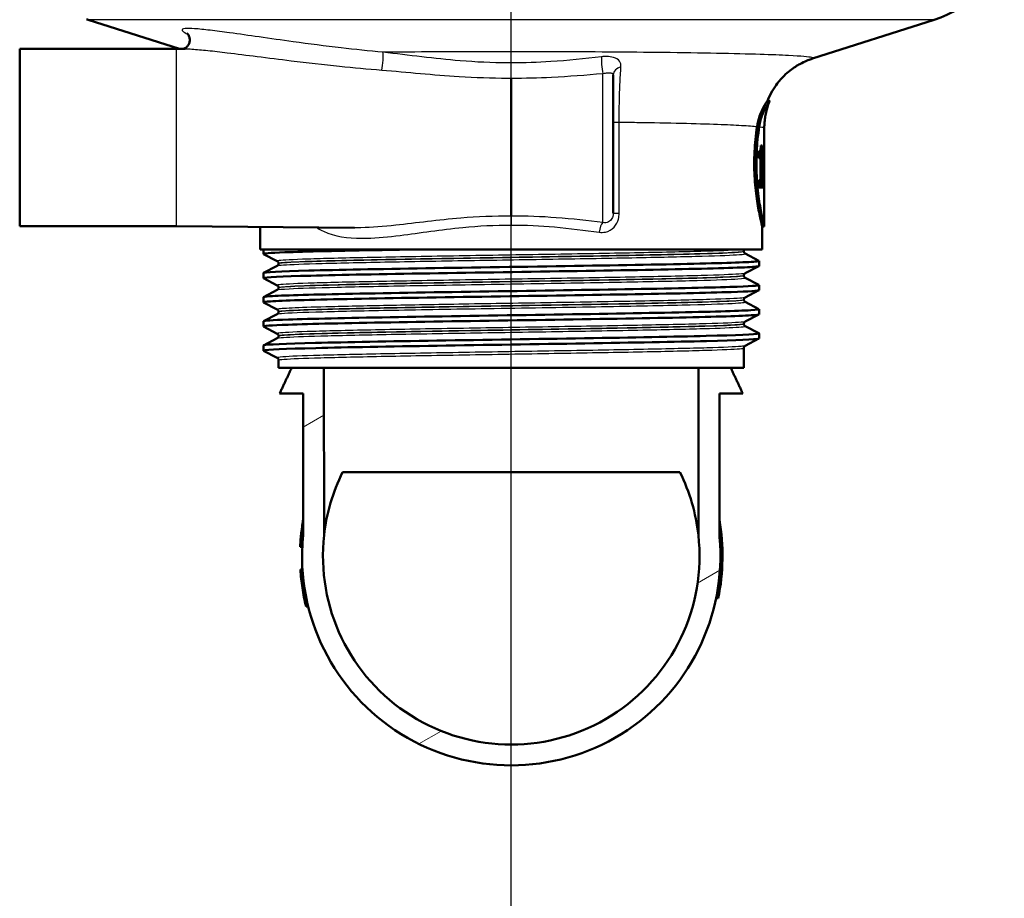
# Model space of a CAD drawing. Header units: millimetres. Extents: x 100 to 2000, y 93 to 4058.
# Tile 5 of 19: x 757 to 851, y 1398 to 1482. Entities that reach past the tile are written whole.
import ezdxf

# ---------------------------------------------------------------- set-up
doc = ezdxf.new("R2010")
doc.units = ezdxf.units.MM
doc.header["$LTSCALE"] = 10
for name, color, linetype, lineweight in [('Centerline(ISO)', 7, 'Continuous', 25), ('Hatch', 7, 'Continuous', 9), ('Visible Edges(ISO)', 7, 'Continuous', 50), ('Visible Tangent Edges(ISO)', 7, 'Continuous', 25)]:
    doc.layers.add(name, color=color, linetype=linetype, lineweight=lineweight)

msp = doc.modelspace()

# ---------------------------------------------------------------- hatches: boundary and pattern name
at = {"layer": 'Hatch'}
h = msp.add_hatch(dxfattribs=at)
h.set_pattern_fill('ANSI31', color=256, scale=254, angle=-15, style=0)
h.set_pattern_definition([(30, (0, 0), (-15.875, 27.4963), [])])
edge = h.paths.add_edge_path()
edge.add_line((822.086, 1448.358), (825.155, 1448.358))
edge.add_line((825.155, 1448.358), (826.308, 1445.896))
edge.add_line((826.308, 1445.896), (824.066, 1445.892))
edge.add_line((824.066, 1445.892), (824.066, 1432.558))
edge.add_spline(control_points=[(824.066, 1432.558), (824.066, 1432.491), (824.068, 1432.424), (824.074, 1432.297), (824.078, 1432.236), (824.083, 1432.176)], knot_values=[-0.03823, -0.03823, -0.03823, -0.03823, -0.018234, -0.018234, 0, 0, 0, 0], degree=3, periodic=0)
edge.add_ellipse((804.166, 1430.358), major_axis=(-1.818, -19.917), ratio=1, start_angle=270, end_angle=460.43182, ccw=False)
edge.add_spline(control_points=[(784.249, 1432.176), (784.255, 1432.236), (784.259, 1432.297), (784.265, 1432.424), (784.267, 1432.491), (784.267, 1432.558)], knot_values=[-0.03823, -0.03823, -0.03823, -0.03823, -0.020011, -0.020011, 0, 0, 0, 0], degree=3, periodic=0)
edge.add_line((784.267, 1432.558), (784.267, 1445.892))
edge.add_line((784.267, 1445.892), (782.024, 1445.896))
edge.add_line((782.024, 1445.896), (783.177, 1448.358))
edge.add_line((783.177, 1448.358), (786.246, 1448.358))
edge.add_line((786.246, 1448.358), (786.274, 1432.358))
edge.add_ellipse((804.166, 1430.358), major_axis=(2, -17.892), ratio=1, start_angle=257.24374, end_angle=450)
edge.add_line((822.058, 1432.358), (822.086, 1448.358))

# ---------------------------------------------------------------- linework, layer by layer
at = {"layer": 'Centerline(ISO)', "linetype": 'Continuous'}
msp.add_line((804.166, 825.821), (804.166, 1792.3), dxfattribs=at)
at = {"layer": 'Visible Edges(ISO)'}
for p, q in [((772.445, 1478.831), (763.72, 1481.611)), ((832.977, 1477.904), (844.612, 1481.611)), ((757.166, 1478.829), (757.166, 1461.887)), ((772.166, 1478.829), (757.166, 1478.829)), ((772.166, 1478.829), (772.984, 1478.836)), ((813.916, 1476.343), (813.916, 1463.128)), ((804.166, 1476.047), (804.166, 1462.846)), ((828.876, 1473.858), (828.66, 1473.858)), ((828.366, 1466.543), (828.366, 1471.275)), ((827.857, 1468.39), (827.857, 1469.042)), ((827.963, 1469.098), (827.963, 1468.39)), ((828.164, 1469.586), (828.034, 1469.586)), ((828.164, 1469.586), (828.164, 1466.274)), ((828.331, 1468.693), (828.331, 1469.116)), ((828.356, 1468.961), (828.331, 1468.961)), ((828.356, 1467.558), (828.356, 1468.961)), ((828.365, 1469.626), (828.358, 1469.626)), ((828.365, 1469.626), (828.365, 1467.558)), ((827.857, 1468.39), (828.017, 1468.39)), ((828.017, 1466.274), (828.017, 1468.39)), ((828.356, 1467.558), (828.365, 1467.558)), ((828.017, 1466.274), (827.857, 1466.274)), ((827.857, 1465.577), (827.857, 1466.274)), ((828.164, 1466.274), (828.017, 1466.274)), ((828.056, 1466.274), (828.056, 1465.577)), ((828.257, 1466.274), (828.164, 1466.274)), ((828.257, 1466.274), (828.257, 1465.577)), ((827.857, 1465.577), (828.257, 1465.577)), ((828.358, 1465.43), (828.366, 1465.43)), ((828.366, 1461.858), (828.366, 1465.772)), ((772.166, 1461.887), (757.166, 1461.887)), ((772.166, 1461.887), (789.175, 1461.739)), ((780.166, 1459.658), (780.166, 1461.817)), ((828.366, 1461.858), (828.166, 1461.858)), ((828.166, 1459.658), (828.166, 1461.858)), ((828.166, 1459.658), (780.166, 1459.658)), ((780.466, 1459.235), (780.466, 1459.658)), ((826.416, 1459.477), (826.416, 1459.483)), ((781.793, 1458.538), (780.477, 1459.224)), ((826.54, 1459.267), (827.856, 1458.582)), ((827.866, 1458.08), (827.866, 1458.571)), ((780.466, 1456.926), (780.466, 1457.416)), ((780.477, 1457.427), (781.793, 1458.113)), ((781.916, 1458.323), (781.916, 1458.328)), ((827.856, 1458.069), (826.54, 1457.384)), ((781.793, 1456.229), (780.477, 1456.915)), ((826.416, 1457.168), (826.416, 1457.174)), ((826.54, 1456.958), (827.856, 1456.273)), ((780.477, 1455.118), (781.793, 1455.804)), ((781.916, 1456.014), (781.916, 1456.019)), ((827.856, 1455.76), (826.54, 1455.075)), ((827.866, 1455.771), (827.866, 1456.262)), ((780.466, 1454.617), (780.466, 1455.107)), ((781.793, 1453.92), (780.477, 1454.606)), ((826.416, 1454.859), (826.416, 1454.865)), ((826.54, 1454.649), (827.856, 1453.964)), ((781.916, 1453.705), (781.916, 1453.71)), ((827.866, 1453.462), (827.866, 1453.953)), ((780.466, 1452.308), (780.466, 1452.798)), ((780.477, 1452.809), (781.793, 1453.495)), ((827.856, 1453.451), (826.54, 1452.766)), ((781.793, 1451.611), (780.477, 1452.297)), ((826.416, 1452.55), (826.416, 1452.556)), ((826.54, 1452.34), (827.856, 1451.655)), ((780.477, 1450.5), (781.793, 1451.186)), ((781.916, 1451.396), (781.916, 1451.401)), ((827.856, 1451.142), (826.54, 1450.457)), ((827.866, 1451.153), (827.866, 1451.644)), ((780.466, 1449.999), (780.466, 1450.489)), ((781.793, 1449.302), (780.477, 1449.988)), ((826.416, 1448.358), (826.416, 1450.247)), ((781.916, 1448.358), (781.916, 1449.092)), ((781.916, 1448.358), (826.416, 1448.358)), ((786.274, 1432.358), (786.246, 1448.358)), ((822.086, 1448.358), (822.058, 1432.358)), ((782.024, 1445.896), (784.267, 1445.892)), ((784.267, 1445.892), (784.267, 1432.558)), ((824.066, 1445.892), (826.308, 1445.896)), ((824.066, 1432.558), (824.066, 1445.892)), ((783.986, 1431.25), (784.186, 1431.25)), ((783.986, 1431.244), (784.186, 1431.244)), ((784.008, 1429.067), (784.208, 1429.067)), ((784.008, 1429.055), (784.209, 1429.055)), ((784.194, 1427.331), (784.397, 1427.331)), ((784.545, 1425.555), (784.751, 1425.555)), ((823.96, 1426.325), (823.755, 1426.325))]:
    msp.add_line(p, q, dxfattribs=at)
for centre, radius, start, end in [((841.577, 1491.139), 10, 287.67086, 346.84836), ((766.756, 1491.139), 10, 252.13841, 252.32914), ((804.166, 1430.358), 20.2, 348.48294, 9.89108), ((804.166, 1430.358), 20, 174.78409, 5.21591), ((804.166, 1430.358), 18.003, 173.62187, 6.37813), ((804.166, 1430.358), 20.2, 183.66465, 183.6969), ((804.166, 1430.358), 20.2, 183.6969, 188.61813), ((804.166, 1430.358), 20.2, 188.61813, 193.75352)]:
    msp.add_arc(centre, radius, start, end, dxfattribs=at)
for centre, major_axis, ratio, start_param, end_param in [((804.166, 1466.543), (0, 42.801), 0.565407, 4.686401, 4.712389), ((804.166, 1465.772), (0, 42.856), 0.56468, 4.70442, 4.721386), ((804.166, 1430.389), (0, 18), 0.999998, 1.111324, 1.461212), ((804.166, 1438.358), (-18.014, 0), 0.001745, 3.602626, 5.822152), ((804.166, 1430.389), (0, 18), 0.999998, 4.821974, 5.171861)]:
    msp.add_ellipse(centre, major_axis=major_axis, ratio=ratio, start_param=start_param, end_param=end_param, dxfattribs=at)
for points, knots in [([(763.702, 1481.616), (763.702, 1481.616), (763.701, 1481.617), (763.698, 1481.617), (763.697, 1481.618), (763.693, 1481.619), (763.691, 1481.619), (763.686, 1481.621), (763.683, 1481.622), (763.671, 1481.624), (763.665, 1481.626), (763.639, 1481.63), (763.63, 1481.636), (763.567, 1481.636)], [0.773545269, 0.773545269, 0.773545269, 0.773545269, 0.774754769, 0.774754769, 0.776148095, 0.776148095, 0.776900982, 0.776900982, 0.778011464, 0.778011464, 0.778915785, 0.778915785, 0.779796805, 0.779796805, 0.779796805, 0.779796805]), ([(773.173, 1480.315), (773.173, 1480.315), (773.174, 1480.315), (773.178, 1480.312), (773.191, 1480.301), (773.237, 1480.251), (773.262, 1480.221), (773.321, 1480.13), (773.355, 1480.07), (773.411, 1479.903), (773.433, 1479.794), (773.428, 1479.565), (773.405, 1479.45), (773.324, 1479.248), (773.269, 1479.162), (773.151, 1479.021), (773.09, 1478.971), (772.983, 1478.897), (772.939, 1478.875), (772.872, 1478.847), (772.849, 1478.839), (772.833, 1478.834)], [0.7612438, 0.7612438, 0.7612438, 0.7612438, 0.7658189, 0.7658189, 0.7923086, 0.7923086, 0.8103488, 0.8103488, 0.8270099, 0.8270099, 0.843332, 0.843332, 0.8574071, 0.8574071, 0.871139, 0.871139, 0.8866933, 0.8866933, 0.9033986, 0.9033986, 0.9193706, 0.9193706, 0.9193706, 0.9193706]), ([(828.661, 1473.858), (828.936, 1474.549), (829.281, 1475.1), (830.058, 1476.111), (830.475, 1476.482), (831.206, 1477.058), (831.515, 1477.244), (832.027, 1477.525), (832.232, 1477.619), (832.577, 1477.765), (832.718, 1477.817), (832.888, 1477.875), (832.934, 1477.89), (832.977, 1477.904)], [21.3811292, 21.3811292, 21.3811292, 21.3811292, 21.4046956, 21.4046956, 21.4366633, 21.4366633, 21.4716456, 21.4716456, 21.5066279, 21.5066279, 21.5416103, 21.5416103, 21.5559804, 21.5559804, 21.5559804, 21.5559804]), ([(827.673, 1471.403), (827.728, 1471.767), (827.816, 1472.097), (828.047, 1472.769), (828.198, 1473.085), (828.415, 1473.487), (828.493, 1473.614), (828.591, 1473.766), (828.621, 1473.81), (828.649, 1473.846), (828.655, 1473.854), (828.659, 1473.857), (828.659, 1473.858), (828.66, 1473.858)], [-1.1729229, -1.1729229, -1.1729229, -1.1729229, -1.03693, -1.03693, -0.8585135, -0.8585135, -0.7387869, -0.7387869, -0.6554679, -0.6554679, -0.6145148, -0.6145148, -0.6028199, -0.6028199, -0.6028199, -0.6028199]), ([(828.875, 1473.852), (828.875, 1473.853), (828.875, 1473.854), (828.877, 1473.858), (828.876, 1473.858), (828.872, 1473.855), (828.867, 1473.85), (828.844, 1473.82), (828.819, 1473.785), (828.737, 1473.664), (828.674, 1473.564), (828.474, 1473.218), (828.319, 1472.919), (828.055, 1472.222), (827.942, 1471.836), (827.877, 1471.401)], [0.5769914, 0.5769914, 0.5769914, 0.5769914, 0.5833523, 0.5833523, 0.6112999, 0.6112999, 0.6490203, 0.6490203, 0.7245023, 0.7245023, 0.8297673, 0.8297673, 1.0110525, 1.0110525, 1.1733786, 1.1733786, 1.1733786, 1.1733786]), ([(828.366, 1471.275), (828.366, 1471.461), (828.374, 1471.647), (828.404, 1472.015), (828.427, 1472.197), (828.485, 1472.554), (828.521, 1472.728), (828.605, 1473.068), (828.653, 1473.233), (828.757, 1473.552), (828.814, 1473.705), (828.875, 1473.852)], [21.35581416, 21.35581416, 21.35581416, 21.35581416, 21.36103791, 21.36103791, 21.36626166, 21.36626166, 21.37148541, 21.37148541, 21.37670916, 21.37670916, 21.38193291, 21.38193291, 21.38193291, 21.38193291]), ([(828.166, 1461.858), (828.166, 1461.858), (828.127, 1462.01), (827.985, 1462.623), (827.884, 1463.084), (827.693, 1464.146), (827.591, 1464.819), (827.445, 1466.296), (827.404, 1467.101), (827.404, 1467.858), (827.404, 1468.615), (827.445, 1469.42), (827.562, 1470.602), (827.616, 1471.023), (827.673, 1471.403)], [-0.908212, -0.908212, -0.908212, -0.908212, -0.681175, -0.681175, -0.454138, -0.454138, -0.227069, -0.227069, 0, 0, 0, 0.227069, 0.227069, 0.363489, 0.363489, 0.363489, 0.363489]), ([(827.877, 1471.401), (827.82, 1471.022), (827.767, 1470.602), (827.651, 1469.42), (827.611, 1468.615), (827.611, 1467.858), (827.611, 1467.101), (827.651, 1466.296), (827.795, 1464.819), (827.897, 1464.146), (828.086, 1463.084), (828.186, 1462.623), (828.327, 1462.01), (828.366, 1461.858), (828.366, 1461.858)], [-0.363341, -0.363341, -0.363341, -0.363341, -0.227051, -0.227051, 0, 0, 0, 0.227051, 0.227051, 0.454101, 0.454101, 0.681122, 0.681122, 0.908142, 0.908142, 0.908142, 0.908142]), ([(827.857, 1469.042), (827.879, 1469.042), (827.899, 1469.047), (827.944, 1469.073), (827.968, 1469.096), (827.986, 1469.142)], [0, 0, 0, 0, 0.03121013, 0.03121013, 0.07120511, 0.07120511, 0.07120511, 0.07120511]), ([(827.986, 1469.142), (827.997, 1469.174), (828.006, 1469.215), (828.022, 1469.32), (828.026, 1469.37), (828.032, 1469.464), (828.034, 1469.525), (828.034, 1469.586)], [0, 0, 0, 0, 0.02109078, 0.02109078, 0.04149577, 0.04149577, 0.07369629, 0.07369629, 0.07369629, 0.07369629]), ([(828.331, 1469.116), (828.336, 1469.14), (828.34, 1469.171), (828.347, 1469.251), (828.349, 1469.299), (828.352, 1469.354)], [0, 0, 0, 0, 0.02627814, 0.02627814, 0.05317234, 0.05317234, 0.05317234, 0.05317234]), ([(828.356, 1468.961), (828.353, 1468.901), (828.35, 1468.85), (828.342, 1468.76), (828.337, 1468.722), (828.331, 1468.693)], [0, 0, 0, 0, 0.03146754, 0.03146754, 0.06484472, 0.06484472, 0.06484472, 0.06484472]), ([(828.352, 1469.354), (828.354, 1469.39), (828.355, 1469.431), (828.357, 1469.523), (828.358, 1469.572), (828.358, 1469.626)], [0, 0, 0, 0, 0.01792207, 0.01792207, 0.03513724, 0.03513724, 0.03513724, 0.03513724]), ([(780.482, 1459.224), (780.382, 1459.279), (781.074, 1459.334), (782.516, 1459.389), (784.459, 1459.463), (787.757, 1459.537), (791.837, 1459.611), (792.695, 1459.627), (793.586, 1459.642), (794.504, 1459.658)], [32.956945, 32.956945, 32.956945, 32.956945, 33.405662, 33.405662, 33.405662, 34.010412, 34.010412, 34.010412, 34.137582, 34.137582, 34.137582, 34.137582]), ([(826.416, 1459.483), (826.416, 1459.5), (826.418, 1459.517), (826.425, 1459.549), (826.43, 1459.564), (826.441, 1459.591), (826.447, 1459.602), (826.46, 1459.623), (826.467, 1459.631), (826.479, 1459.646), (826.485, 1459.652), (826.491, 1459.658)], [0.14251361, 0.14251361, 0.14251361, 0.14251361, 0.15022113, 0.15022113, 0.15792865, 0.15792865, 0.16563616, 0.16563616, 0.17334368, 0.17334368, 0.1810512, 0.1810512, 0.1810512, 0.1810512]), ([(826.416, 1459.477), (826.416, 1459.446), (826.423, 1459.415), (826.442, 1459.365), (826.455, 1459.345), (826.478, 1459.314), (826.489, 1459.304), (826.508, 1459.287), (826.516, 1459.281), (826.53, 1459.273), (826.535, 1459.269), (826.54, 1459.267)], [54.56776475, 54.56776475, 54.56776475, 54.56776475, 54.58178375, 54.58178375, 54.59580276, 54.59580276, 54.60982176, 54.60982176, 54.62384076, 54.62384076, 54.63785977, 54.63785977, 54.63785977, 54.63785977]), ([(780.466, 1457.416), (780.466, 1457.417), (780.467, 1457.419), (780.467, 1457.42), (780.513, 1457.494), (782.046, 1457.568), (784.8, 1457.642), (787.553, 1457.716), (791.514, 1457.79), (795.997, 1457.864), (800.522, 1457.939), (805.558, 1458.014), (810.218, 1458.088), (814.855, 1458.163), (819.098, 1458.237), (822.208, 1458.311), (825.312, 1458.386), (827.273, 1458.46), (827.749, 1458.534), (827.85, 1458.55), (827.884, 1458.566), (827.852, 1458.582)], [26.703538, 26.703538, 26.703538, 26.703538, 26.713012, 26.713012, 26.713012, 27.317929, 27.317929, 27.317929, 27.922431, 27.922431, 27.922431, 28.532532, 28.532532, 28.532532, 29.139584, 29.139584, 29.139584, 29.745487, 29.745487, 29.745487, 29.874908, 29.874908, 29.874908, 29.874908]), ([(781.916, 1458.328), (781.916, 1458.359), (781.91, 1458.39), (781.89, 1458.441), (781.878, 1458.461), (781.855, 1458.491), (781.844, 1458.502), (781.825, 1458.518), (781.817, 1458.524), (781.803, 1458.533), (781.797, 1458.536), (781.793, 1458.538)], [7.1675378, 7.1675378, 7.1675378, 7.1675378, 7.18156034, 7.18156034, 7.19558289, 7.19558289, 7.20960544, 7.20960544, 7.22362798, 7.22362798, 7.23765053, 7.23765053, 7.23765053, 7.23765053]), ([(780.478, 1456.915), (780.464, 1456.921), (780.463, 1456.928), (780.473, 1456.935), (780.589, 1457.009), (782.197, 1457.083), (785.018, 1457.157), (787.836, 1457.232), (791.853, 1457.306), (796.37, 1457.38), (800.883, 1457.454), (805.876, 1457.528), (810.483, 1457.602), (815.086, 1457.676), (819.283, 1457.75), (822.347, 1457.824), (825.508, 1457.901), (827.445, 1457.977), (827.803, 1458.054), (827.845, 1458.062), (827.866, 1458.071), (827.865, 1458.08)], [26.67376, 26.67376, 26.67376, 26.67376, 26.72768, 26.72768, 26.72768, 27.333656, 27.333656, 27.333656, 27.939119, 27.939119, 27.939119, 28.544115, 28.544115, 28.544115, 29.148688, 29.148688, 29.148688, 29.772299, 29.772299, 29.772299, 29.84513, 29.84513, 29.84513, 29.84513]), ([(781.916, 1458.323), (781.916, 1458.291), (781.91, 1458.261), (781.89, 1458.21), (781.878, 1458.19), (781.855, 1458.16), (781.844, 1458.149), (781.825, 1458.133), (781.817, 1458.127), (781.803, 1458.118), (781.797, 1458.115), (781.793, 1458.113)], [47.54293075, 47.54293075, 47.54293075, 47.54293075, 47.55693322, 47.55693322, 47.57093569, 47.57093569, 47.58493816, 47.58493816, 47.59894063, 47.59894063, 47.6129431, 47.6129431, 47.6129431, 47.6129431]), ([(826.416, 1457.174), (826.416, 1457.205), (826.423, 1457.236), (826.442, 1457.286), (826.455, 1457.306), (826.478, 1457.337), (826.489, 1457.347), (826.508, 1457.364), (826.516, 1457.37), (826.53, 1457.378), (826.535, 1457.382), (826.54, 1457.384)], [14.19246942, 14.19246942, 14.19246942, 14.19246942, 14.20647457, 14.20647457, 14.22047973, 14.22047973, 14.23448488, 14.23448488, 14.24849003, 14.24849003, 14.26249518, 14.26249518, 14.26249518, 14.26249518]), ([(826.416, 1457.168), (826.416, 1457.137), (826.423, 1457.106), (826.442, 1457.056), (826.455, 1457.036), (826.478, 1457.005), (826.489, 1456.995), (826.508, 1456.978), (826.516, 1456.972), (826.53, 1456.964), (826.535, 1456.96), (826.54, 1456.958)], [40.51814313, 40.51814313, 40.51814313, 40.51814313, 40.53213382, 40.53213382, 40.54612452, 40.54612452, 40.56011521, 40.56011521, 40.5741059, 40.5741059, 40.5880966, 40.5880966, 40.5880966, 40.5880966]), ([(780.485, 1454.606), (780.42, 1454.639), (780.641, 1454.672), (781.153, 1454.706), (782.296, 1454.78), (784.884, 1454.854), (788.467, 1454.928), (792.048, 1455.002), (796.608, 1455.076), (801.355, 1455.15), (806.1, 1455.224), (811.012, 1455.299), (815.237, 1455.373), (819.462, 1455.447), (822.982, 1455.521), (825.188, 1455.595), (826.939, 1455.654), (827.856, 1455.713), (827.863, 1455.771)], [20.390575, 20.390575, 20.390575, 20.390575, 20.661669, 20.661669, 20.661669, 21.267079, 21.267079, 21.267079, 21.872253, 21.872253, 21.872253, 22.4772, 22.4772, 22.4772, 23.081933, 23.081933, 23.081933, 23.561945, 23.561945, 23.561945, 23.561945]), ([(780.474, 1455.107), (780.472, 1455.136), (780.683, 1455.164), (781.11, 1455.193), (782.216, 1455.267), (784.766, 1455.341), (788.32, 1455.415), (791.872, 1455.489), (796.411, 1455.563), (801.149, 1455.638), (805.886, 1455.712), (810.801, 1455.786), (815.044, 1455.86), (819.285, 1455.934), (822.836, 1456.008), (825.081, 1456.082), (827.011, 1456.145), (827.969, 1456.209), (827.854, 1456.273)], [20.420352, 20.420352, 20.420352, 20.420352, 20.653886, 20.653886, 20.653886, 21.258792, 21.258792, 21.258792, 21.863485, 21.863485, 21.863485, 22.467976, 22.467976, 22.467976, 23.072278, 23.072278, 23.072278, 23.591723, 23.591723, 23.591723, 23.591723]), ([(781.916, 1456.019), (781.916, 1456.05), (781.91, 1456.081), (781.89, 1456.132), (781.878, 1456.152), (781.855, 1456.182), (781.844, 1456.193), (781.825, 1456.209), (781.817, 1456.215), (781.803, 1456.224), (781.797, 1456.227), (781.793, 1456.229)], [21.21732735, 21.21732735, 21.21732735, 21.21732735, 21.23131985, 21.23131985, 21.24531234, 21.24531234, 21.25930484, 21.25930484, 21.27329733, 21.27329733, 21.28728983, 21.28728983, 21.28728983, 21.28728983]), ([(781.916, 1456.014), (781.916, 1455.983), (781.91, 1455.952), (781.89, 1455.901), (781.878, 1455.881), (781.855, 1455.851), (781.844, 1455.84), (781.825, 1455.824), (781.817, 1455.818), (781.803, 1455.809), (781.797, 1455.806), (781.793, 1455.804)], [33.49338191, 33.49338191, 33.49338191, 33.49338191, 33.50736567, 33.50736567, 33.52134943, 33.52134943, 33.53533319, 33.53533319, 33.54931695, 33.54931695, 33.56330071, 33.56330071, 33.56330071, 33.56330071]), ([(826.416, 1454.865), (826.416, 1454.896), (826.423, 1454.927), (826.442, 1454.977), (826.455, 1454.997), (826.478, 1455.028), (826.489, 1455.038), (826.508, 1455.055), (826.516, 1455.061), (826.53, 1455.069), (826.535, 1455.073), (826.54, 1455.075)], [28.24213105, 28.24213105, 28.24213105, 28.24213105, 28.25611572, 28.25611572, 28.27010038, 28.27010038, 28.28408505, 28.28408505, 28.29806972, 28.29806972, 28.31205439, 28.31205439, 28.31205439, 28.31205439]), ([(826.416, 1454.859), (826.416, 1454.828), (826.423, 1454.797), (826.442, 1454.747), (826.455, 1454.727), (826.478, 1454.696), (826.489, 1454.686), (826.508, 1454.669), (826.516, 1454.663), (826.53, 1454.655), (826.535, 1454.651), (826.54, 1454.649)], [26.46862694, 26.46862694, 26.46862694, 26.46862694, 26.48260866, 26.48260866, 26.49659038, 26.49659038, 26.5105721, 26.5105721, 26.52455381, 26.52455381, 26.53853553, 26.53853553, 26.53853553, 26.53853553]), ([(780.471, 1452.798), (780.477, 1452.854), (781.292, 1452.909), (782.862, 1452.965), (784.965, 1453.039), (788.414, 1453.114), (792.604, 1453.188), (796.792, 1453.263), (801.703, 1453.337), (806.478, 1453.411), (811.25, 1453.486), (815.866, 1453.56), (819.519, 1453.634), (823.171, 1453.709), (825.844, 1453.783), (827.073, 1453.857), (827.659, 1453.893), (827.916, 1453.928), (827.848, 1453.964)], [14.137167, 14.137167, 14.137167, 14.137167, 14.590678, 14.590678, 14.590678, 15.198327, 15.198327, 15.198327, 15.80565, 15.80565, 15.80565, 16.412659, 16.412659, 16.412659, 17.019365, 17.019365, 17.019365, 17.308537, 17.308537, 17.308537, 17.308537]), ([(781.916, 1453.71), (781.916, 1453.742), (781.91, 1453.772), (781.89, 1453.823), (781.878, 1453.843), (781.855, 1453.873), (781.844, 1453.884), (781.825, 1453.9), (781.817, 1453.906), (781.803, 1453.915), (781.797, 1453.918), (781.793, 1453.92)], [35.26690036, 35.26690036, 35.26690036, 35.26690036, 35.28088209, 35.28088209, 35.29486381, 35.29486381, 35.30884554, 35.30884554, 35.32282726, 35.32282726, 35.33680898, 35.33680898, 35.33680898, 35.33680898]), ([(781.916, 1453.705), (781.916, 1453.674), (781.91, 1453.643), (781.89, 1453.592), (781.878, 1453.572), (781.855, 1453.542), (781.844, 1453.531), (781.825, 1453.515), (781.817, 1453.509), (781.803, 1453.5), (781.797, 1453.497), (781.793, 1453.495)], [19.44385803, 19.44385803, 19.44385803, 19.44385803, 19.45784261, 19.45784261, 19.47182719, 19.47182719, 19.48581177, 19.48581177, 19.49979635, 19.49979635, 19.51378093, 19.51378093, 19.51378093, 19.51378093]), ([(780.482, 1452.297), (780.376, 1452.356), (781.185, 1452.415), (782.851, 1452.474), (784.96, 1452.549), (788.43, 1452.624), (792.648, 1452.699), (796.846, 1452.773), (801.766, 1452.848), (806.545, 1452.922), (811.322, 1452.996), (815.937, 1453.071), (819.583, 1453.145), (823.228, 1453.22), (825.888, 1453.294), (827.099, 1453.369), (827.608, 1453.4), (827.86, 1453.431), (827.858, 1453.462)], [14.107389, 14.107389, 14.107389, 14.107389, 14.589579, 14.589579, 14.589579, 15.200454, 15.200454, 15.200454, 15.808506, 15.808506, 15.808506, 16.416219, 16.416219, 16.416219, 17.023603, 17.023603, 17.023603, 17.27876, 17.27876, 17.27876, 17.27876]), ([(826.416, 1452.556), (826.416, 1452.587), (826.423, 1452.618), (826.442, 1452.668), (826.455, 1452.688), (826.478, 1452.719), (826.489, 1452.729), (826.508, 1452.746), (826.516, 1452.752), (826.53, 1452.761), (826.535, 1452.764), (826.54, 1452.766)], [42.29165539, 42.29165539, 42.29165539, 42.29165539, 42.30563908, 42.30563908, 42.31962277, 42.31962277, 42.33360645, 42.33360645, 42.34759014, 42.34759014, 42.36157383, 42.36157383, 42.36157383, 42.36157383]), ([(826.416, 1452.55), (826.416, 1452.519), (826.423, 1452.488), (826.442, 1452.438), (826.455, 1452.418), (826.478, 1452.387), (826.489, 1452.377), (826.508, 1452.36), (826.516, 1452.354), (826.53, 1452.346), (826.535, 1452.342), (826.54, 1452.34)], [12.41905507, 12.41905507, 12.41905507, 12.41905507, 12.43304739, 12.43304739, 12.44703972, 12.44703972, 12.46103205, 12.46103205, 12.47502437, 12.47502437, 12.4890167, 12.4890167, 12.4890167, 12.4890167]), ([(780.479, 1449.988), (780.457, 1449.999), (780.466, 1450.009), (780.505, 1450.02), (780.779, 1450.094), (782.539, 1450.168), (785.48, 1450.242), (788.421, 1450.316), (792.529, 1450.391), (797.092, 1450.465), (801.654, 1450.539), (806.65, 1450.613), (811.213, 1450.687), (815.776, 1450.761), (819.887, 1450.835), (822.831, 1450.909), (825.776, 1450.983), (827.542, 1451.058), (827.825, 1451.132), (827.852, 1451.139), (827.866, 1451.146), (827.865, 1451.153)], [7.824204, 7.824204, 7.824204, 7.824204, 7.911236, 7.911236, 7.911236, 8.516503, 8.516503, 8.516503, 9.121654, 9.121654, 9.121654, 9.72669, 9.72669, 9.72669, 10.331616, 10.331616, 10.331616, 10.936434, 10.936434, 10.936434, 10.995574, 10.995574, 10.995574, 10.995574]), ([(780.467, 1450.489), (780.467, 1450.496), (780.479, 1450.503), (780.504, 1450.51), (780.774, 1450.584), (782.529, 1450.658), (785.465, 1450.732), (788.4, 1450.806), (792.503, 1450.88), (797.062, 1450.955), (801.621, 1451.029), (806.615, 1451.103), (811.179, 1451.177), (815.742, 1451.251), (819.855, 1451.325), (822.806, 1451.399), (825.756, 1451.473), (827.53, 1451.547), (827.822, 1451.621), (827.866, 1451.632), (827.876, 1451.643), (827.854, 1451.655)], [7.853982, 7.853982, 7.853982, 7.853982, 7.910441, 7.910441, 7.910441, 8.515455, 8.515455, 8.515455, 9.120358, 9.120358, 9.120358, 9.725154, 9.725154, 9.725154, 10.329846, 10.329846, 10.329846, 10.934435, 10.934435, 10.934435, 11.025352, 11.025352, 11.025352, 11.025352]), ([(781.916, 1451.401), (781.916, 1451.433), (781.91, 1451.463), (781.89, 1451.514), (781.878, 1451.534), (781.855, 1451.564), (781.844, 1451.575), (781.825, 1451.591), (781.817, 1451.597), (781.803, 1451.606), (781.797, 1451.609), (781.793, 1451.611)], [49.31641634, 49.31641634, 49.31641634, 49.31641634, 49.33040688, 49.33040688, 49.34439742, 49.34439742, 49.35838796, 49.35838796, 49.3723785, 49.3723785, 49.38636904, 49.38636904, 49.38636904, 49.38636904]), ([(781.916, 1451.396), (781.916, 1451.365), (781.91, 1451.334), (781.89, 1451.283), (781.878, 1451.263), (781.855, 1451.233), (781.844, 1451.222), (781.825, 1451.206), (781.817, 1451.2), (781.803, 1451.191), (781.797, 1451.188), (781.793, 1451.186)], [5.39419819, 5.39419819, 5.39419819, 5.39419819, 5.4082031, 5.4082031, 5.422208, 5.422208, 5.4362129, 5.4362129, 5.45021781, 5.45021781, 5.46422271, 5.46422271, 5.46422271, 5.46422271]), ([(826.416, 1450.247), (826.416, 1450.278), (826.423, 1450.309), (826.442, 1450.359), (826.455, 1450.379), (826.478, 1450.41), (826.489, 1450.42), (826.508, 1450.437), (826.516, 1450.443), (826.53, 1450.452), (826.535, 1450.455), (826.54, 1450.457)], [56.34120337, 56.34120337, 56.34120337, 56.34120337, 56.3552056, 56.3552056, 56.36920784, 56.36920784, 56.38321008, 56.38321008, 56.39721232, 56.39721232, 56.41121455, 56.41121455, 56.41121455, 56.41121455]), ([(781.916, 1449.092), (781.916, 1449.124), (781.91, 1449.154), (781.89, 1449.205), (781.878, 1449.225), (781.855, 1449.255), (781.844, 1449.266), (781.825, 1449.282), (781.817, 1449.288), (781.803, 1449.297), (781.797, 1449.3), (781.793, 1449.302)], [63.36603644, 63.36603644, 63.36603644, 63.36603644, 63.38005513, 63.38005513, 63.39407382, 63.39407382, 63.40809252, 63.40809252, 63.42211121, 63.42211121, 63.4361299, 63.4361299, 63.4361299, 63.4361299]), ([(784.018, 1431.809), (784.031, 1431.987), (784.049, 1432.196), (784.087, 1432.568), (784.114, 1432.825), (784.168, 1433.208), (784.173, 1433.243), (784.178, 1433.278)], [-0.2566702, -0.2566702, -0.2566702, -0.2566702, -0.1161737, -0.1161737, -0.0105906, -0.0105906, 0, 0, 0, 0]), ([(784.267, 1432.558), (784.267, 1432.491), (784.265, 1432.424), (784.259, 1432.297), (784.255, 1432.236), (784.249, 1432.176)], [-0.03822986, -0.03822986, -0.03822986, -0.03822986, -0.01821844, -0.01821844, 0, 0, 0, 0]), ([(824.083, 1432.176), (824.078, 1432.236), (824.074, 1432.297), (824.068, 1432.424), (824.066, 1432.491), (824.066, 1432.558)], [-0.03822963, -0.03822963, -0.03822963, -0.03822963, -0.01999607, -0.01999607, 0, 0, 0, 0]), ([(783.986, 1431.25), (783.986, 1431.25), (783.986, 1431.261), (783.989, 1431.322), (783.992, 1431.371), (783.998, 1431.49), (784.004, 1431.604), (784.015, 1431.765), (784.017, 1431.787), (784.018, 1431.809)], [-0.1028327, -0.1028327, -0.1028327, -0.1028327, -0.0845661, -0.0845661, -0.0625615, -0.0625615, -0.0082335, -0.0082335, 0, 0, 0, 0])]:
    msp.add_open_spline(points, degree=3, knots=knots, dxfattribs=at)
for points, weights in [([(783.177, 1448.358), (782.616, 1447.16), (782.024, 1445.896)], [1, 1.00035967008, 1.0000108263]), ([(826.308, 1445.896), (825.717, 1447.16), (825.155, 1448.358)], [1.00001082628, 1.00035966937, 1])]:
    msp.add_rational_spline(points, weights, degree=2, dxfattribs=at)
for points in [[(784.178, 1433.278), (784.212, 1433.509), (784.242, 1433.688), (784.266, 1433.828)], [(783.986, 1431.244), (783.986, 1431.244), (783.986, 1431.246), (783.986, 1431.25)]]:
    msp.add_open_spline(points, degree=3, dxfattribs=at)
at = {"layer": 'Visible Tangent Edges(ISO)'}
for p, q in [((844.612, 1481.611), (763.72, 1481.611)), ((772.166, 1461.887), (772.166, 1478.829)), ((812.925, 1462.242), (812.925, 1476.485)), ((813.916, 1471.833), (814.486, 1471.833)), ((814.486, 1463.128), (814.486, 1471.833)), ((813.916, 1463.128), (814.486, 1463.128)), ((784.178, 1433.278), (784.267, 1433.278)), ((784.018, 1431.809), (784.219, 1431.809))]:
    msp.add_line(p, q, dxfattribs=at)
for centre, major_axis, ratio, start_param, end_param in [((791.778, 1477.552), (0.093, 0.996), 0.116073, 3.87616, 5.999229), ((812.934, 1477.191), (-0.099, 0.995), 0.11024, 0.457131, 2.34905), ((814.916, 1476.343), (-1, 0), 0.776104, 4.972237, 6.283185), ((812.934, 1461.306), (0.131, 0.991), 0.348055, 0.385745, 1.616652)]:
    msp.add_ellipse(centre, major_axis=major_axis, ratio=ratio, start_param=start_param, end_param=end_param, dxfattribs=at)
for points, knots in [([(791.9, 1478.505), (790.562, 1478.631), (789.228, 1478.773), (786.361, 1479.109), (784.829, 1479.307), (782.217, 1479.663), (781.13, 1479.817), (779.096, 1480.106), (778.145, 1480.243), (776.587, 1480.457), (775.964, 1480.54), (774.837, 1480.676), (774.324, 1480.731), (773.516, 1480.788), (773.195, 1480.799), (772.75, 1480.754), (772.643, 1480.693), (772.752, 1480.513), (772.899, 1480.411), (773.151, 1480.273), (773.206, 1480.244), (773.265, 1480.215)], [-3.055679, -3.055679, -3.055679, -3.055679, -2.646301, -2.646301, -2.171167, -2.171167, -1.827711, -1.827711, -1.51945, -1.51945, -1.306979, -1.306979, -1.11653, -1.11653, -0.965789, -0.965789, -0.813406, -0.813406, -0.69195, -0.69195, -0.66043, -0.66043, -0.66043, -0.66043]), ([(772.983, 1478.836), (773.173, 1478.837), (773.397, 1478.828), (774.093, 1478.785), (774.608, 1478.736), (775.742, 1478.616), (776.368, 1478.542), (777.935, 1478.352), (778.892, 1478.23), (780.938, 1477.973), (782.031, 1477.836), (784.66, 1477.52), (786.204, 1477.344), (789.093, 1477.045), (790.438, 1476.918), (791.787, 1476.806)], [1.015504, 1.015504, 1.015504, 1.015504, 1.11653, 1.11653, 1.306979, 1.306979, 1.51945, 1.51945, 1.827711, 1.827711, 2.171167, 2.171167, 2.646301, 2.646301, 3.055679, 3.055679, 3.055679, 3.055679]), ([(832.976, 1477.904), (833.085, 1477.938), (833.066, 1477.973), (832.633, 1478.073), (831.88, 1478.136), (829.95, 1478.232), (829.038, 1478.267), (827.975, 1478.3), (825.563, 1478.374), (822.36, 1478.436), (815.418, 1478.52), (811.791, 1478.546), (804.333, 1478.566), (800.502, 1478.562), (795.157, 1478.533), (793.494, 1478.521), (791.9, 1478.505)], [-21.55598, -21.55598, -21.55598, -21.55598, -21.047768, -21.047768, -20.08241, -20.08241, -19.479061, -19.479061, -19.479061, -18.110384, -18.110384, -16.903779, -16.903779, -15.696596, -15.696596, -15.131856, -15.131856, -15.131856, -15.131856]), ([(804.166, 1477.498), (804.053, 1477.498), (803.94, 1477.497), (802.309, 1477.498), (800.792, 1477.57), (796.835, 1477.894), (794.397, 1478.234), (791.9, 1478.505)], [1.177731, 1.177731, 1.177731, 1.177731, 1.212431, 1.212431, 1.677656, 1.677656, 2.424862, 2.424862, 2.424862, 2.424862]), ([(812.797, 1478.079), (811.178, 1477.889), (809.569, 1477.718), (806.696, 1477.532), (805.431, 1477.49), (804.166, 1477.498)], [0, 0, 0, 0, 0.4930862, 0.4930862, 0.8807651, 0.8807651, 0.8807651, 0.8807651]), ([(804.166, 1476.047), (804.167, 1476.151), (804.168, 1476.273), (804.168, 1476.533), (804.168, 1476.672), (804.168, 1476.943), (804.168, 1477.076), (804.167, 1477.312), (804.167, 1477.417), (804.166, 1477.498)], [0, 0, 0, 0, 0.25, 0.25, 0.5, 0.5, 0.75, 0.75, 1, 1, 1, 1]), ([(814.659, 1477.093), (814.676, 1477.322), (814.624, 1477.513), (814.391, 1477.827), (814.197, 1477.943), (813.753, 1478.071), (813.525, 1478.101), (813.123, 1478.107), (812.961, 1478.098), (812.797, 1478.079)], [0, 0, 0, 0, 0.0936574, 0.0936574, 0.1978137, 0.1978137, 0.277934, 0.277934, 0.3280092, 0.3280092, 0.3280092, 0.3280092]), ([(791.787, 1476.806), (794.25, 1476.602), (796.707, 1476.345), (800.728, 1476.1), (802.277, 1476.046), (803.941, 1476.046), (804.054, 1476.047), (804.166, 1476.047)], [-2.424862, -2.424862, -2.424862, -2.424862, -1.677656, -1.677656, -1.212431, -1.212431, -1.178604, -1.178604, -1.178604, -1.178604]), ([(804.166, 1476.047), (805.456, 1476.041), (806.745, 1476.071), (809.668, 1476.212), (811.299, 1476.341), (812.925, 1476.485)], [-0.8798923, -0.8798923, -0.8798923, -0.8798923, -0.4930862, -0.4930862, 0, 0, 0, 0]), ([(812.925, 1476.485), (813.008, 1476.5), (813.089, 1476.512), (813.294, 1476.538), (813.411, 1476.547), (813.643, 1476.55), (813.748, 1476.538), (813.881, 1476.472), (813.916, 1476.421), (813.916, 1476.343)], [-0.3280092, -0.3280092, -0.3280092, -0.3280092, -0.277934, -0.277934, -0.1978137, -0.1978137, -0.0936574, -0.0936574, 0, 0, 0, 0]), ([(814.486, 1471.833), (814.488, 1473.104), (814.518, 1474.365), (814.591, 1476.057), (814.624, 1476.619), (814.659, 1477.093)], [0, 0, 0, 0, 0.3266166, 0.3266166, 0.520157, 0.520157, 0.520157, 0.520157]), ([(814.486, 1471.833), (815.061, 1471.827), (815.624, 1471.819), (819.233, 1471.767), (821.892, 1471.705), (823.902, 1471.631), (824.788, 1471.598), (825.549, 1471.563), (826.834, 1471.486), (827.337, 1471.445), (827.673, 1471.403)], [17.863907, 17.863907, 17.863907, 17.863907, 18.110384, 18.110384, 19.479061, 19.479061, 19.479061, 20.08241, 20.08241, 20.726111, 20.726111, 20.726111, 20.726111]), ([(827.877, 1471.401), (828.076, 1471.376), (828.215, 1471.35), (828.342, 1471.308), (828.366, 1471.292), (828.366, 1471.275)], [20.7312888, 20.7312888, 20.7312888, 20.7312888, 21.1139114, 21.1139114, 21.3558142, 21.3558142, 21.3558142, 21.3558142]), ([(812.583, 1461.306), (812.777, 1461.279), (812.975, 1461.285), (813.481, 1461.394), (813.778, 1461.56), (814.198, 1462.018), (814.339, 1462.283), (814.463, 1462.751), (814.486, 1462.939), (814.486, 1463.128)], [0, 0, 0, 0, 0.0653565, 0.0653565, 0.1737425, 0.1737425, 0.2641189, 0.2641189, 0.3206041, 0.3206041, 0.3206041, 0.3206041]), ([(813.916, 1463.128), (813.916, 1463.023), (813.904, 1462.921), (813.84, 1462.673), (813.766, 1462.539), (813.547, 1462.316), (813.393, 1462.243), (813.129, 1462.21), (813.026, 1462.217), (812.925, 1462.242)], [-0.3206041, -0.3206041, -0.3206041, -0.3206041, -0.2641189, -0.2641189, -0.1737425, -0.1737425, -0.0653565, -0.0653565, 0, 0, 0, 0]), ([(804.166, 1462.846), (802.549, 1462.862), (800.931, 1462.788), (797.188, 1462.476), (795.094, 1462.19), (791.967, 1461.859), (790.853, 1461.765), (789.585, 1461.738), (789.379, 1461.737), (789.175, 1461.739)], [4.861414, 4.861414, 4.861414, 4.861414, 5.346773, 5.346773, 6.010624, 6.010624, 6.398941, 6.398941, 6.47544, 6.47544, 6.47544, 6.47544]), ([(812.925, 1462.242), (811.486, 1462.411), (809.999, 1462.581), (807.059, 1462.803), (805.612, 1462.86), (804.166, 1462.846)], [0, 0, 0, 0, 0.4643573, 0.4643573, 0.8981975, 0.8981975, 0.8981975, 0.8981975]), ([(804.166, 1462.846), (804.166, 1462.802), (804.166, 1462.748), (804.166, 1462.625), (804.166, 1462.556), (804.166, 1462.406), (804.166, 1462.326), (804.166, 1462.159), (804.166, 1462.073), (804.166, 1461.987)], [0, 0, 0, 0, 0.25, 0.25, 0.5, 0.5, 0.75, 0.75, 1, 1, 1, 1]), ([(785.53, 1461.771), (785.876, 1461.547), (786.247, 1461.366), (787.741, 1460.82), (789.004, 1460.71), (791.377, 1460.769), (792.446, 1460.876), (795.449, 1461.248), (797.458, 1461.568), (801.055, 1461.92), (802.611, 1462.004), (804.166, 1461.987)], [-7.101629, -7.101629, -7.101629, -7.101629, -6.917154, -6.917154, -6.398941, -6.398941, -6.010624, -6.010624, -5.346773, -5.346773, -4.860541, -4.860541, -4.860541, -4.860541]), ([(804.166, 1461.987), (805.557, 1462.002), (806.949, 1461.938), (809.774, 1461.687), (811.202, 1461.496), (812.583, 1461.306)], [-0.8990701, -0.8990701, -0.8990701, -0.8990701, -0.4643573, -0.4643573, 0, 0, 0, 0]), ([(826.37, 1459.658), (826.219, 1459.638), (825.974, 1459.619), (824.822, 1459.552), (823.448, 1459.504), (819.82, 1459.409), (817.549, 1459.361), (812.473, 1459.266), (809.645, 1459.218), (803.882, 1459.122), (800.921, 1459.075), (795.333, 1458.979), (792.682, 1458.931), (788.108, 1458.836), (786.164, 1458.788), (783.288, 1458.693), (782.342, 1458.645), (781.814, 1458.578), (781.756, 1458.558), (781.795, 1458.538)], [0.426648, 0.426648, 0.426648, 0.426648, 0.78094, 0.78094, 1.651825, 1.651825, 2.522717, 2.522717, 3.39363, 3.39363, 4.264554, 4.264554, 5.13546, 5.13546, 6.006326, 6.006326, 6.87717, 6.87717, 7.237651, 7.237651, 7.237651, 7.237651]), ([(781.918, 1458.328), (781.917, 1458.344), (781.978, 1458.36), (782.474, 1458.423), (783.415, 1458.471), (786.274, 1458.567), (788.207, 1458.614), (792.754, 1458.71), (795.39, 1458.758), (800.944, 1458.853), (803.887, 1458.901), (809.616, 1458.996), (812.427, 1459.044), (817.472, 1459.139), (819.729, 1459.187), (823.334, 1459.282), (824.7, 1459.33), (826.109, 1459.413), (826.413, 1459.448), (826.415, 1459.483)], [-7.167538, -7.167538, -7.167538, -7.167538, -6.87717, -6.87717, -6.006326, -6.006326, -5.13546, -5.13546, -4.264554, -4.264554, -3.39363, -3.39363, -2.522717, -2.522717, -1.651825, -1.651825, -0.78094, -0.78094, -0.142514, -0.142514, -0.142514, -0.142514]), ([(826.414, 1459.477), (826.413, 1459.45), (826.228, 1459.422), (825.214, 1459.347), (824.002, 1459.299), (820.66, 1459.203), (818.516, 1459.155), (813.662, 1459.06), (810.932, 1459.013), (805.312, 1458.919), (802.397, 1458.871), (796.797, 1458.777), (794.092, 1458.729), (789.29, 1458.633), (787.187, 1458.585), (783.953, 1458.488), (782.821, 1458.439), (782.04, 1458.367), (781.918, 1458.345), (781.919, 1458.323)], [-54.567765, -54.567765, -54.567765, -54.567765, -54.067161, -54.067161, -53.191459, -53.191459, -52.3196, -52.3196, -51.455298, -51.455298, -50.59495, -50.59495, -49.727939, -49.727939, -48.845319, -48.845319, -47.951408, -47.951408, -47.542931, -47.542931, -47.542931, -47.542931]), ([(781.795, 1458.112), (781.829, 1458.131), (781.949, 1458.15), (782.693, 1458.217), (783.832, 1458.266), (787.086, 1458.363), (789.202, 1458.412), (794.035, 1458.507), (796.756, 1458.555), (802.39, 1458.65), (805.323, 1458.697), (810.976, 1458.791), (813.723, 1458.839), (818.606, 1458.934), (820.762, 1458.981), (824.124, 1459.077), (825.342, 1459.125), (826.413, 1459.204), (826.597, 1459.236), (826.538, 1459.267)], [47.612943, 47.612943, 47.612943, 47.612943, 47.951408, 47.951408, 48.845319, 48.845319, 49.727939, 49.727939, 50.59495, 50.59495, 51.455298, 51.455298, 52.3196, 52.3196, 53.191459, 53.191459, 54.067161, 54.067161, 54.63786, 54.63786, 54.63786, 54.63786]), ([(826.537, 1457.384), (826.489, 1457.359), (826.289, 1457.334), (825.263, 1457.262), (824.026, 1457.214), (820.635, 1457.119), (818.466, 1457.071), (813.546, 1456.976), (810.773, 1456.928), (805.058, 1456.833), (802.091, 1456.785), (796.428, 1456.689), (793.708, 1456.642), (788.946, 1456.546), (786.884, 1456.498), (783.749, 1456.403), (782.66, 1456.355), (781.86, 1456.281), (781.745, 1456.255), (781.795, 1456.229)], [14.262495, 14.262495, 14.262495, 14.262495, 14.715751, 14.715751, 15.586902, 15.586902, 16.457367, 16.457367, 17.327209, 17.327209, 18.197467, 18.197467, 19.069268, 19.069268, 19.942351, 19.942351, 20.814852, 20.814852, 21.28729, 21.28729, 21.28729, 21.28729]), ([(781.793, 1455.803), (781.862, 1455.839), (782.249, 1455.875), (783.92, 1455.961), (785.482, 1456.011), (789.614, 1456.112), (792.167, 1456.163), (798.063, 1456.269), (801.394, 1456.324), (808.211, 1456.436), (811.651, 1456.493), (817.528, 1456.602), (820.027, 1456.655), (823.769, 1456.756), (825.11, 1456.805), (826.371, 1456.889), (826.601, 1456.923), (826.537, 1456.958)], [33.563301, 33.563301, 33.563301, 33.563301, 34.217923, 34.217923, 35.131943, 35.131943, 36.063766, 36.063766, 37.061757, 37.061757, 38.101717, 38.101717, 39.059822, 39.059822, 39.956601, 39.956601, 40.588097, 40.588097, 40.588097, 40.588097]), ([(826.413, 1457.168), (826.411, 1457.137), (826.179, 1457.107), (824.983, 1457.027), (823.65, 1456.978), (819.929, 1456.876), (817.445, 1456.824), (811.602, 1456.714), (808.183, 1456.657), (801.407, 1456.545), (798.096, 1456.491), (792.236, 1456.385), (789.698, 1456.334), (785.592, 1456.233), (784.04, 1456.183), (782.306, 1456.093), (781.917, 1456.053), (781.917, 1456.014)], [-40.518143, -40.518143, -40.518143, -40.518143, -39.956601, -39.956601, -39.059822, -39.059822, -38.101717, -38.101717, -37.061757, -37.061757, -36.063766, -36.063766, -35.131943, -35.131943, -34.217923, -34.217923, -33.493382, -33.493382, -33.493382, -33.493382]), ([(781.918, 1456.019), (781.918, 1456.041), (782.036, 1456.063), (782.79, 1456.133), (783.873, 1456.181), (786.99, 1456.276), (789.041, 1456.324), (793.774, 1456.42), (796.478, 1456.468), (802.107, 1456.563), (805.056, 1456.611), (810.736, 1456.706), (813.493, 1456.754), (818.383, 1456.849), (820.538, 1456.897), (823.908, 1456.992), (825.137, 1457.04), (826.21, 1457.116), (826.413, 1457.145), (826.414, 1457.174)], [-21.217327, -21.217327, -21.217327, -21.217327, -20.814852, -20.814852, -19.942351, -19.942351, -19.069268, -19.069268, -18.197467, -18.197467, -17.327209, -17.327209, -16.457367, -16.457367, -15.586902, -15.586902, -14.715751, -14.715751, -14.192469, -14.192469, -14.192469, -14.192469]), ([(826.538, 1455.075), (826.506, 1455.058), (826.403, 1455.041), (825.742, 1454.977), (824.687, 1454.929), (821.552, 1454.832), (819.424, 1454.782), (814.428, 1454.682), (811.519, 1454.631), (805.76, 1454.535), (802.88, 1454.489), (797.539, 1454.399), (795.027, 1454.356), (790.574, 1454.271), (788.613, 1454.229), (785.546, 1454.151), (784.383, 1454.115), (782.654, 1454.041), (782.106, 1454.005), (781.795, 1453.952), (781.764, 1453.936), (781.794, 1453.921)], [28.312054, 28.312054, 28.312054, 28.312054, 28.619646, 28.619646, 29.489758, 29.489758, 30.394114, 30.394114, 31.317066, 31.317066, 32.159798, 32.159798, 32.948764, 32.948764, 33.711002, 33.711002, 34.37986, 34.37986, 35.048718, 35.048718, 35.336809, 35.336809, 35.336809, 35.336809]), ([(781.795, 1453.495), (781.833, 1453.515), (781.969, 1453.534), (782.839, 1453.609), (784.223, 1453.663), (787.986, 1453.767), (790.31, 1453.817), (795.646, 1453.919), (798.738, 1453.971), (805.368, 1454.08), (808.938, 1454.138), (815.36, 1454.251), (818.204, 1454.306), (822.642, 1454.412), (824.28, 1454.463), (826.208, 1454.559), (826.626, 1454.604), (826.54, 1454.649)], [19.513781, 19.513781, 19.513781, 19.513781, 19.87642, 19.87642, 20.87079, 20.87079, 21.778811, 21.778811, 22.727814, 22.727814, 23.778796, 23.778796, 24.785403, 24.785403, 25.718807, 25.718807, 26.538536, 26.538536, 26.538536, 26.538536]), ([(781.917, 1453.71), (781.917, 1453.722), (781.952, 1453.734), (782.239, 1453.783), (782.784, 1453.819), (784.504, 1453.893), (785.66, 1453.929), (788.709, 1454.008), (790.658, 1454.049), (795.085, 1454.134), (797.582, 1454.178), (802.891, 1454.267), (805.754, 1454.313), (811.478, 1454.41), (814.369, 1454.461), (819.335, 1454.56), (821.45, 1454.61), (824.565, 1454.707), (825.613, 1454.755), (826.309, 1454.823), (826.414, 1454.844), (826.415, 1454.865)], [-35.2669, -35.2669, -35.2669, -35.2669, -35.048718, -35.048718, -34.37986, -34.37986, -33.711002, -33.711002, -32.948764, -32.948764, -32.159798, -32.159798, -31.317066, -31.317066, -30.394114, -30.394114, -29.489758, -29.489758, -28.619646, -28.619646, -28.242131, -28.242131, -28.242131, -28.242131]), ([(826.416, 1454.859), (826.416, 1454.818), (825.999, 1454.777), (824.157, 1454.685), (822.529, 1454.634), (818.116, 1454.527), (815.29, 1454.472), (808.905, 1454.359), (805.357, 1454.302), (798.767, 1454.192), (795.694, 1454.14), (790.39, 1454.039), (788.08, 1453.989), (784.342, 1453.885), (782.966, 1453.83), (782.057, 1453.752), (781.919, 1453.729), (781.919, 1453.705)], [-26.468627, -26.468627, -26.468627, -26.468627, -25.718807, -25.718807, -24.785403, -24.785403, -23.778796, -23.778796, -22.727814, -22.727814, -21.778811, -21.778811, -20.87079, -20.87079, -19.87642, -19.87642, -19.443858, -19.443858, -19.443858, -19.443858]), ([(826.538, 1452.766), (826.488, 1452.74), (826.274, 1452.714), (825.19, 1452.64), (823.91, 1452.592), (820.439, 1452.496), (818.246, 1452.448), (813.301, 1452.353), (810.535, 1452.306), (804.844, 1452.211), (801.894, 1452.164), (796.262, 1452.069), (793.555, 1452.021), (788.82, 1451.925), (786.773, 1451.877), (783.672, 1451.782), (782.604, 1451.734), (781.852, 1451.661), (781.748, 1451.636), (781.795, 1451.612)], [42.361574, 42.361574, 42.361574, 42.361574, 42.834349, 42.834349, 43.715765, 43.715765, 44.58638, 44.58638, 45.450696, 45.450696, 46.316262, 46.316262, 47.186756, 47.186756, 48.060561, 48.060561, 48.93415, 48.93415, 49.386369, 49.386369, 49.386369, 49.386369]), ([(781.795, 1451.186), (781.844, 1451.211), (782.048, 1451.236), (783.078, 1451.308), (784.302, 1451.355), (787.648, 1451.45), (789.783, 1451.497), (794.659, 1451.592), (797.426, 1451.639), (803.193, 1451.736), (806.218, 1451.784), (812.006, 1451.882), (814.793, 1451.931), (819.561, 1452.027), (821.593, 1452.075), (824.603, 1452.168), (825.64, 1452.214), (826.463, 1452.286), (826.59, 1452.313), (826.538, 1452.34)], [5.464223, 5.464223, 5.464223, 5.464223, 5.921788, 5.921788, 6.784181, 6.784181, 7.644963, 7.644963, 8.515259, 8.515259, 9.402243, 9.402243, 10.296582, 10.296582, 11.165149, 11.165149, 11.998291, 11.998291, 12.489017, 12.489017, 12.489017, 12.489017]), ([(781.918, 1451.401), (781.918, 1451.422), (782.026, 1451.443), (782.735, 1451.512), (783.797, 1451.56), (786.88, 1451.656), (788.915, 1451.704), (793.622, 1451.799), (796.313, 1451.847), (801.911, 1451.942), (804.843, 1451.989), (810.5, 1452.084), (813.25, 1452.131), (818.164, 1452.226), (820.344, 1452.274), (823.793, 1452.37), (825.065, 1452.418), (826.197, 1452.496), (826.414, 1452.526), (826.414, 1452.556)], [-49.316416, -49.316416, -49.316416, -49.316416, -48.93415, -48.93415, -48.060561, -48.060561, -47.186756, -47.186756, -46.316262, -46.316262, -45.450696, -45.450696, -44.58638, -44.58638, -43.715765, -43.715765, -42.834349, -42.834349, -42.291655, -42.291655, -42.291655, -42.291655]), ([(826.415, 1452.55), (826.415, 1452.527), (826.285, 1452.504), (825.51, 1452.436), (824.479, 1452.39), (821.486, 1452.297), (819.466, 1452.249), (814.726, 1452.153), (811.955, 1452.104), (806.202, 1452.006), (803.195, 1451.957), (797.463, 1451.861), (794.713, 1451.813), (789.866, 1451.719), (787.745, 1451.671), (784.42, 1451.577), (783.204, 1451.53), (782.126, 1451.454), (781.92, 1451.425), (781.918, 1451.396)], [-12.419055, -12.419055, -12.419055, -12.419055, -11.998291, -11.998291, -11.165149, -11.165149, -10.296582, -10.296582, -9.402243, -9.402243, -8.515259, -8.515259, -7.644963, -7.644963, -6.784181, -6.784181, -5.921788, -5.921788, -5.394198, -5.394198, -5.394198, -5.394198]), ([(826.538, 1450.457), (826.501, 1450.437), (826.369, 1450.418), (825.587, 1450.35), (824.467, 1450.303), (821.281, 1450.207), (819.2, 1450.159), (814.411, 1450.064), (811.681, 1450.016), (806.006, 1449.921), (803.035, 1449.873), (797.326, 1449.778), (794.56, 1449.73), (789.671, 1449.635), (787.525, 1449.587), (784.187, 1449.492), (782.981, 1449.444), (781.918, 1449.365), (781.736, 1449.334), (781.794, 1449.303)], [56.411215, 56.411215, 56.411215, 56.411215, 56.770714, 56.770714, 57.641514, 57.641514, 58.51251, 58.51251, 59.383553, 59.383553, 60.25451, 60.25451, 61.125364, 61.125364, 61.996192, 61.996192, 62.867062, 62.867062, 63.43613, 63.43613, 63.43613, 63.43613]), ([(781.918, 1449.092), (781.919, 1449.12), (782.104, 1449.147), (783.11, 1449.222), (784.309, 1449.27), (787.627, 1449.365), (789.761, 1449.413), (794.621, 1449.508), (797.37, 1449.556), (803.046, 1449.651), (805.998, 1449.699), (811.639, 1449.795), (814.353, 1449.842), (819.113, 1449.938), (821.181, 1449.986), (824.347, 1450.081), (825.459, 1450.129), (826.28, 1450.2), (826.415, 1450.223), (826.414, 1450.247)], [-63.366036, -63.366036, -63.366036, -63.366036, -62.867062, -62.867062, -61.996192, -61.996192, -61.125364, -61.125364, -60.25451, -60.25451, -59.383553, -59.383553, -58.51251, -58.51251, -57.641514, -57.641514, -56.770714, -56.770714, -56.341203, -56.341203, -56.341203, -56.341203])]:
    msp.add_open_spline(points, degree=3, knots=knots, dxfattribs=at)

doc.saveas('drawing.dxf')
